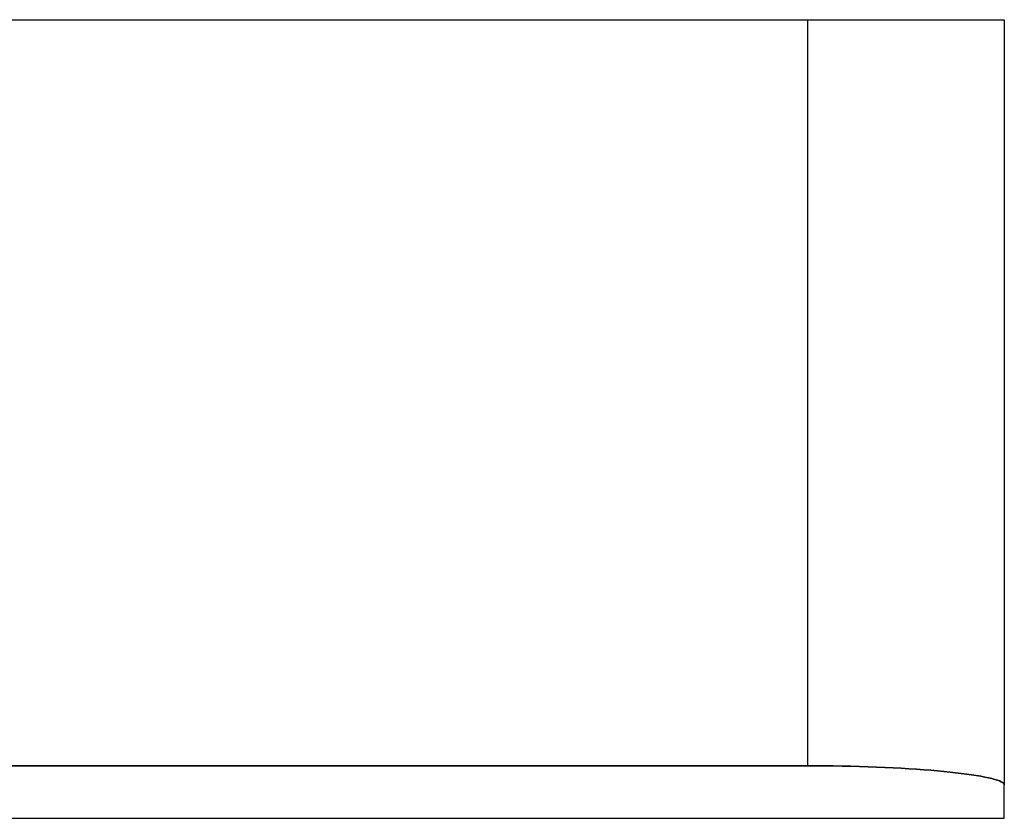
# Model space of a CAD drawing. Header units: millimetres. Extents: x -215 to 215, y -97 to 81.
# Tile 43 of 85: x 0 to 46, y -97 to -60. Entities that reach past the tile are written whole.
import ezdxf

# ---------------------------------------------------------------- set-up
doc = ezdxf.new("R2010")
doc.units = ezdxf.units.MM
doc.layers.add('MAIN-1', color=7, linetype='Continuous')
doc.layers.add('MAIN-2', color=7, linetype='Continuous')

msp = doc.modelspace()

# ---------------------------------------------------------------- linework, layer by layer
at = {"layer": 'MAIN-1'}
for p, q in [((-36.6, -59.9), (36.6, -59.9)), ((36.6, -59.9), (36.6, -94.559)), ((36.6, -59.9), (45.75, -59.9)), ((45.75, -59.9), (45.75, -95.44)), ((36.6, -94.559), (-36.6, -94.559)), ((36.998, -94.56), (36.6, -94.559)), ((37.4, -94.563), (36.998, -94.56)), ((37.805, -94.568), (37.4, -94.563)), ((38.211, -94.575), (37.805, -94.568)), ((38.616, -94.583), (38.211, -94.575)), ((39.02, -94.594), (38.616, -94.583)), ((39.42, -94.607), (39.02, -94.594)), ((39.815, -94.621), (39.42, -94.607)), ((40.204, -94.638), (39.815, -94.621)), ((40.585, -94.656), (40.204, -94.638)), ((40.957, -94.676), (40.585, -94.656)), ((41.319, -94.698), (40.957, -94.676)), ((41.669, -94.72), (41.319, -94.698)), ((42.007, -94.745), (41.669, -94.72)), ((42.331, -94.77), (42.007, -94.745)), ((42.64, -94.797), (42.331, -94.77)), ((42.935, -94.824), (42.64, -94.797)), ((43.214, -94.852), (42.935, -94.824)), ((43.483, -94.882), (43.214, -94.852)), ((43.743, -94.913), (43.483, -94.882)), ((43.991, -94.945), (43.743, -94.913)), ((44.226, -94.978), (43.991, -94.945)), ((44.447, -95.011), (44.226, -94.978)), ((44.653, -95.046), (44.447, -95.011)), ((44.842, -95.082), (44.653, -95.046)), ((45.015, -95.117), (44.842, -95.082)), ((45.17, -95.154), (45.015, -95.117)), ((45.307, -95.19), (45.17, -95.154)), ((45.426, -95.227), (45.307, -95.19)), ((45.527, -95.263), (45.426, -95.227)), ((45.608, -95.299), (45.527, -95.263)), ((45.671, -95.335), (45.608, -95.299)), ((45.715, -95.371), (45.671, -95.335)), ((45.741, -95.406), (45.715, -95.371)), ((45.75, -95.44), (45.741, -95.406)), ((45.75, -97), (45.75, -95.44)), ((-45.75, -97), (45.75, -97))]:
    msp.add_line(p, q, dxfattribs=at)
at = {"layer": 'MAIN-2'}
for p, q in [((36.6, -59.9), (36.6, -94.559)), ((45.75, -59.9), (45.75, -59.9)), ((-36.6, -94.559), (36.6, -94.559)), ((36.6, -94.559), (36.998, -94.56)), ((36.998, -94.56), (37.4, -94.563)), ((37.4, -94.563), (37.805, -94.568)), ((37.805, -94.568), (38.211, -94.575)), ((38.211, -94.575), (38.616, -94.583)), ((38.616, -94.583), (39.02, -94.594)), ((39.02, -94.594), (39.42, -94.607)), ((39.42, -94.607), (39.815, -94.621)), ((39.815, -94.621), (40.204, -94.638)), ((40.204, -94.638), (40.585, -94.656)), ((40.585, -94.656), (40.957, -94.676)), ((40.957, -94.676), (41.319, -94.698)), ((41.319, -94.698), (41.669, -94.72)), ((41.669, -94.72), (42.007, -94.745)), ((42.007, -94.745), (42.331, -94.77)), ((42.331, -94.77), (42.64, -94.797)), ((42.64, -94.797), (42.935, -94.824)), ((42.935, -94.824), (43.214, -94.852)), ((43.214, -94.852), (43.483, -94.882)), ((43.483, -94.882), (43.743, -94.913)), ((43.743, -94.913), (43.991, -94.945)), ((43.991, -94.945), (44.226, -94.978)), ((44.226, -94.978), (44.447, -95.011)), ((44.447, -95.011), (44.653, -95.046)), ((44.653, -95.046), (44.842, -95.082)), ((44.842, -95.082), (45.015, -95.117)), ((45.015, -95.117), (45.17, -95.154)), ((45.17, -95.154), (45.307, -95.19)), ((45.307, -95.19), (45.426, -95.227)), ((45.426, -95.227), (45.527, -95.263)), ((45.527, -95.263), (45.608, -95.299)), ((45.608, -95.299), (45.671, -95.335)), ((45.671, -95.335), (45.715, -95.371)), ((45.715, -95.371), (45.741, -95.406)), ((45.741, -95.406), (45.75, -95.44))]:
    msp.add_line(p, q, dxfattribs=at)

doc.saveas('drawing.dxf')
